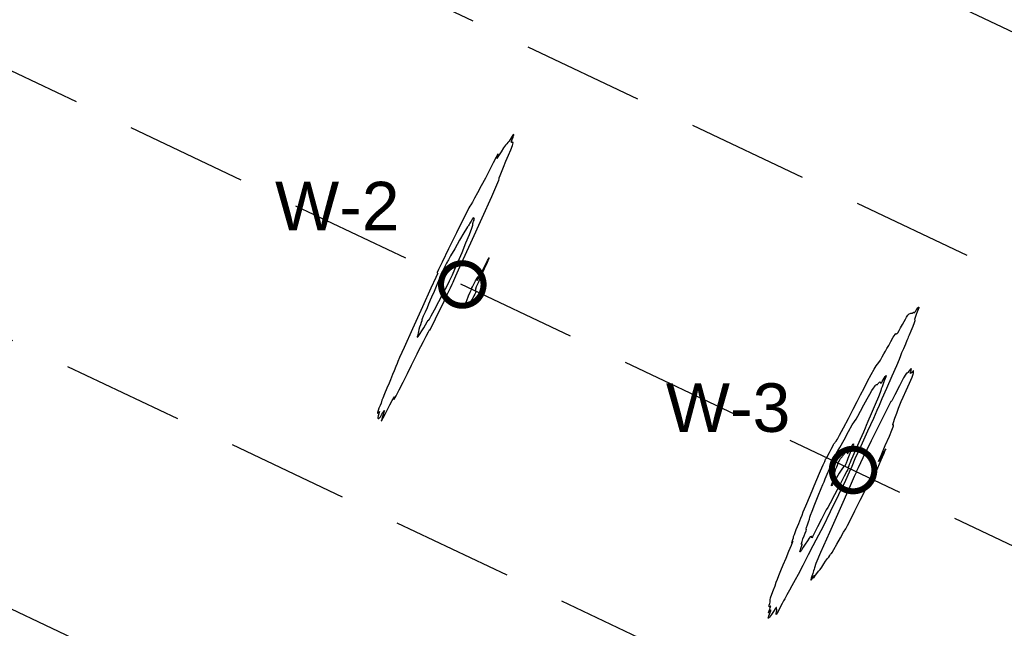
# Model space of a CAD drawing. Extents: x 3249832 to 3255657, y 13789405 to 13793316.
# Tile 46 of 256: x 3251449 to 3251854, y 13792508 to 13792759. Entities that reach past the tile are written whole.
import ezdxf

# ---------------------------------------------------------------- set-up
doc = ezdxf.new("R2010")
doc.units = 0
doc.header["$LTSCALE"] = 100
doc.header["$MEASUREMENT"] = 0
doc.linetypes.add('DASHED', pattern=[0.75, 0.5, -0.25])
for name, color, linetype in [('GRATIO_03231_CON', 1, 'CONTINUOUS'), ('PLAN', 7, 'CONTINUOUS'), ('TARGETS_EAST', 7, 'CONTINUOUS'), ('TARGETS_WEST', 7, 'CONTINUOUS')]:
    doc.layers.add(name, color=color, linetype=linetype)
doc.styles.add('Gratio_032316_contours$0$symbol', font='symbol.shx')
doc.styles.get("Standard").update_dxf_attribs({"font": 'arial.ttf'})
doc.linetypes.add('Gratio_032316_contours$0$DEPRESSION', pattern='A,0.3,["%",Gratio_032316_contours$0$symbol,S=0.05,R=180,X=0,Y=0],0.0001', length=0.3001)

# ---------------------------------------------------------------- blocks, each defined once
blk = doc.blocks.new('Gratio_032316_contours')
at = {"layer": 'GRATIO_03231_CON', "color": 1, "linetype": 'Continuous', "flags": 128}
for points in [[(3251597.33, 13792595.43), (3251597.64, 13792595.88), (3251598.01, 13792596.43), (3251598.4, 13792597.04), (3251598.76, 13792597.65), (3251598.99, 13792597.96), (3251598.96, 13792597.66), (3251598.62, 13792596.56), (3251598.13, 13792595.13), (3251597.74, 13792593.96), (3251597.66, 13792593.55), (3251597.9, 13792593.91), (3251598.46, 13792594.95), (3251599.28, 13792596.53), (3251600.26, 13792598.42), (3251601.27, 13792600.35), (3251602.16, 13792602.05), (3251602.82, 13792603.25), (3251603.13, 13792603.68), (3251603.05, 13792603.25), (3251602.9, 13792602.64), (3251603.05, 13792602.69), (3251603.81, 13792604.04), (3251605.08, 13792606.51), (3251606.69, 13792609.71), (3251608.45, 13792613.24), (3251610.14, 13792616.64), (3251611.53, 13792619.45), (3251612.49, 13792621.36), (3251613.23, 13792622.79), (3251614.03, 13792624.35), (3251615.09, 13792626.42), (3251616.21, 13792628.62), (3251617.11, 13792630.36), (3251617.58, 13792631.2), (3251617.72, 13792631.36), (3251617.72, 13792631.23), (3251617.78, 13792631.22), (3251618.16, 13792631.9), (3251619.15, 13792633.88), (3251620.89, 13792637.47), (3251622.98, 13792641.82), (3251624.88, 13792645.78), (3251626.16, 13792648.47), (3251626.9, 13792650.03), (3251627.26, 13792650.83), (3251627.53, 13792651.49), (3251628.38, 13792653.44), (3251630.58, 13792658.34), (3251634.53, 13792667.05), (3251639.19, 13792677.29), (3251643.13, 13792686), (3251645.29, 13792690.9), (3251646.06, 13792692.81), (3251646.18, 13792693.32), (3251646.28, 13792693.8), (3251646.57, 13792694.65), (3251647.11, 13792696.05), (3251647.96, 13792698.09), (3251649, 13792700.53), (3251650.06, 13792703.03), (3251651, 13792705.3), (3251651.67, 13792707.08), (3251651.97, 13792708.15), (3251651.83, 13792708.4), (3251651.49, 13792708.25), (3251651.25, 13792708.23), (3251651.33, 13792708.74), (3251651.62, 13792709.58), (3251651.95, 13792710.43), (3251652.18, 13792711.02), (3251652.29, 13792711.36), (3251652.31, 13792711.49), (3251652.25, 13792711.51), (3251652.17, 13792711.47), (3251652.12, 13792711.48), (3251652.12, 13792711.59), (3251652.12, 13792711.68), (3251652.07, 13792711.64), (3251651.89, 13792711.36), (3251651.61, 13792710.88), (3251651.22, 13792710.24), (3251650.77, 13792709.53), (3251650.27, 13792708.83), (3251649.79, 13792708.23), (3251649.32, 13792707.76), (3251648.78, 13792707.16), (3251648.03, 13792706.12), (3251647.02, 13792704.49), (3251646, 13792702.79), (3251645.32, 13792701.7), (3251645.2, 13792701.68), (3251645.44, 13792702.38), (3251645.75, 13792703.22), (3251645.86, 13792703.67), (3251645.63, 13792703.43), (3251644.95, 13792702.23), (3251643.77, 13792699.96), (3251642.23, 13792696.93), (3251640.53, 13792693.62), (3251638.86, 13792690.44), (3251637.34, 13792687.61), (3251636.1, 13792685.33), (3251635.19, 13792683.73), (3251634.58, 13792682.69), (3251634.17, 13792682.02), (3251633.79, 13792681.39), (3251633.02, 13792679.95), (3251631.38, 13792676.69), (3251628.61, 13792671.09), (3251625.42, 13792664.57), (3251622.74, 13792659.05), (3251621.26, 13792655.95), (3251620.76, 13792654.79), (3251620.74, 13792654.6), (3251620.81, 13792654.57), (3251620.87, 13792654.54), (3251620.92, 13792654.52), (3251620.83, 13792654.28), (3251620.11, 13792652.68), (3251618.15, 13792648.36), (3251614.63, 13792640.62), (3251610.53, 13792631.56), (3251607.09, 13792623.94), (3251605.25, 13792619.8), (3251604.56, 13792618.18), (3251604.26, 13792617.39), (3251603.72, 13792616.07), (3251603.01, 13792614.38), (3251602.35, 13792612.8), (3251601.9, 13792611.67), (3251601.49, 13792610.66), (3251600.92, 13792609.27), (3251600.03, 13792607.19), (3251599.06, 13792604.9), (3251598.3, 13792603.08), (3251597.98, 13792602.2), (3251597.92, 13792601.92), (3251597.86, 13792601.67), (3251597.61, 13792601.04), (3251597.21, 13792600.07), (3251596.77, 13792598.98), (3251596.39, 13792597.94), (3251596.15, 13792597.15), (3251596.13, 13792596.78), (3251596.35, 13792596.93), (3251596.68, 13792597.32), (3251596.94, 13792597.61), (3251596.98, 13792597.53), (3251596.88, 13792597.16), (3251596.72, 13792596.69), (3251596.59, 13792596.24), (3251596.5, 13792595.85), (3251596.42, 13792595.5), (3251596.34, 13792595.21), (3251596.29, 13792594.97), (3251596.3, 13792594.8), (3251596.38, 13792594.72), (3251596.53, 13792594.71), (3251596.7, 13792594.77), (3251596.87, 13792594.9), (3251597.07, 13792595.11), (3251597.33, 13792595.43)], [(3251613.16, 13792628.92), (3251613.71, 13792629.72), (3251614.41, 13792630.79), (3251615.18, 13792632.03), (3251615.93, 13792633.31), (3251616.57, 13792634.42), (3251616.97, 13792635.09), (3251617.1, 13792635.19), (3251617.11, 13792635.03), (3251617.19, 13792635.04), (3251617.55, 13792635.6), (3251618.3, 13792636.98), (3251619.57, 13792639.37), (3251621.36, 13792642.82), (3251623.3, 13792646.55), (3251624.9, 13792649.61), (3251625.83, 13792651.37), (3251626.39, 13792652.45), (3251627.01, 13792653.79), (3251628.03, 13792656.12), (3251629.41, 13792659.31), (3251630.98, 13792663.04), (3251632.57, 13792666.93), (3251633.98, 13792670.45), (3251634.96, 13792673.04), (3251635.38, 13792674.32), (3251635.42, 13792674.7), (3251635.35, 13792674.75), (3251635.38, 13792674.96), (3251635.51, 13792675.36), (3251635.7, 13792675.85), (3251635.87, 13792676.35), (3251635.99, 13792676.78), (3251636.01, 13792677.03), (3251635.89, 13792677.06), (3251635.73, 13792676.99), (3251635.62, 13792677.01), (3251635.62, 13792677.22), (3251635.63, 13792677.43), (3251635.51, 13792677.34), (3251635.16, 13792676.78), (3251634.68, 13792675.95), (3251634.21, 13792675.11), (3251633.85, 13792674.5), (3251633.6, 13792674.12), (3251633.41, 13792673.87), (3251633.19, 13792673.63), (3251632.71, 13792672.9), (3251631.67, 13792671.16), (3251629.92, 13792668.11), (3251627.92, 13792664.57), (3251626.25, 13792661.61), (3251625.34, 13792660.02), (3251625.04, 13792659.52), (3251625.03, 13792659.53), (3251625.03, 13792659.55), (3251624.91, 13792659.33), (3251624.57, 13792658.67), (3251623.97, 13792657.47), (3251623.27, 13792656.07), (3251622.67, 13792654.87), (3251622.35, 13792654.19), (3251622.24, 13792653.94), (3251622.25, 13792653.89), (3251622.25, 13792653.81), (3251622.08, 13792653.31), (3251621.55, 13792652.01), (3251620.57, 13792649.69), (3251619.41, 13792646.98), (3251618.43, 13792644.7), (3251617.88, 13792643.41), (3251617.57, 13792642.68), (3251617.19, 13792641.8), (3251616.53, 13792640.3), (3251615.72, 13792638.47), (3251615, 13792636.83), (3251614.56, 13792635.78), (3251614.36, 13792635.26), (3251614.34, 13792635.1), (3251614.4, 13792635.13), (3251614.46, 13792635.13), (3251614.4, 13792634.87), (3251614.17, 13792634.22), (3251613.83, 13792633.28), (3251613.48, 13792632.27), (3251613.22, 13792631.35), (3251613.03, 13792630.55), (3251612.87, 13792629.84), (3251612.71, 13792629.24), (3251612.57, 13792628.75), (3251612.48, 13792628.4), (3251612.47, 13792628.22), (3251612.51, 13792628.16), (3251612.58, 13792628.18), (3251612.67, 13792628.25), (3251612.83, 13792628.46), (3251613.16, 13792628.92)], [(3251775.71, 13792529.12), (3251776.14, 13792529.77), (3251776.73, 13792530.72), (3251777.27, 13792531.53), (3251777.59, 13792531.9), (3251777.86, 13792532.11), (3251778.27, 13792532.58), (3251778.96, 13792533.59), (3251779.77, 13792534.87), (3251780.48, 13792535.96), (3251780.91, 13792536.58), (3251781.17, 13792536.9), (3251781.42, 13792537.2), (3251781.78, 13792537.71), (3251782.19, 13792538.32), (3251782.54, 13792538.83), (3251782.75, 13792539.11), (3251782.84, 13792539.2), (3251782.87, 13792539.18), (3251782.93, 13792539.19), (3251783.19, 13792539.58), (3251783.88, 13792540.77), (3251785.13, 13792542.97), (3251786.61, 13792545.59), (3251787.91, 13792547.88), (3251788.77, 13792549.36), (3251789.53, 13792550.73), (3251790.69, 13792552.97), (3251792.57, 13792556.72), (3251794.78, 13792561.16), (3251796.76, 13792565.09), (3251798.09, 13792567.59), (3251798.84, 13792568.87), (3251799.24, 13792569.41), (3251799.47, 13792569.64), (3251799.6, 13792569.7), (3251799.68, 13792569.68), (3251799.79, 13792569.73), (3251800.09, 13792570.26), (3251800.79, 13792571.76), (3251801.98, 13792574.46), (3251803.37, 13792577.68), (3251804.55, 13792580.46), (3251805.2, 13792582.02), (3251805.23, 13792582.24), (3251804.65, 13792581.16), (3251803.57, 13792579.06), (3251802.56, 13792577.19), (3251802.33, 13792577.02), (3251803.34, 13792579.52), (3251805.06, 13792583.55), (3251806.75, 13792587.46), (3251807.79, 13792589.96), (3251808.28, 13792591.22), (3251808.43, 13792591.75), (3251808.45, 13792592), (3251808.39, 13792592.09), (3251808.29, 13792592.06), (3251808.18, 13792591.99), (3251808.18, 13792592.21), (3251808.44, 13792593.08), (3251809.03, 13792594.79), (3251809.8, 13792596.93), (3251810.53, 13792598.9), (3251811.08, 13792600.33), (3251811.62, 13792601.66), (3251812.43, 13792603.5), (3251813.67, 13792606.24), (3251815.02, 13792609.27), (3251816.09, 13792611.73), (3251816.58, 13792612.98), (3251816.66, 13792613.37), (3251816.6, 13792613.46), (3251816.63, 13792613.71), (3251816.7, 13792614.04), (3251816.72, 13792614.27), (3251816.6, 13792614.26), (3251816.37, 13792614.05), (3251816.1, 13792613.76), (3251815.82, 13792613.49), (3251815.6, 13792613.3), (3251815.46, 13792613.25), (3251815.43, 13792613.38), (3251815.48, 13792613.65), (3251815.57, 13792614), (3251815.68, 13792614.36), (3251815.76, 13792614.69), (3251815.79, 13792614.96), (3251815.73, 13792615.11), (3251815.56, 13792615.09), (3251815.26, 13792614.81), (3251814.84, 13792614.25), (3251814.39, 13792613.65), (3251814.05, 13792613.3), (3251813.86, 13792613.29), (3251813.5, 13792612.95), (3251812.57, 13792611.38), (3251810.87, 13792608.13), (3251808.99, 13792604.44), (3251807.7, 13792601.96), (3251807.46, 13792601.66), (3251807.36, 13792601.69), (3251806.2, 13792599.51), (3251803.19, 13792593.47), (3251799.27, 13792585.51), (3251795.83, 13792578.45), (3251793.92, 13792574.47), (3251793.24, 13792572.99), (3251793.17, 13792572.76), (3251793.09, 13792572.5), (3251792.33, 13792570.77), (3251790.25, 13792566.07), (3251786.5, 13792557.68), (3251782.11, 13792547.83), (3251778.45, 13792539.52), (3251776.52, 13792534.97), (3251775.88, 13792533.27), (3251775.78, 13792532.72), (3251775.58, 13792531.97), (3251775.24, 13792530.94), (3251774.87, 13792529.86), (3251774.59, 13792528.95), (3251774.44, 13792528.37), (3251774.51, 13792528.23), (3251774.8, 13792528.59), (3251775.21, 13792529.22), (3251775.59, 13792529.82), (3251775.83, 13792530.13), (3251775.91, 13792530.14), (3251775.86, 13792529.88), (3251775.7, 13792529.43), (3251775.6, 13792529.07), (3251775.71, 13792529.12)]]:
    blk.add_lwpolyline(points, close=True, dxfattribs=at)
at = {"layer": 'GRATIO_03231_CON', "color": 5, "linetype": 'Gratio_032316_contours$0$DEPRESSION', "flags": 128}
for points in [[(3251641.48, 13792659.71), (3251642.08, 13792660.83), (3251641.98, 13792660.52), (3251641.27, 13792658.92), (3251640.08, 13792656.28), (3251638.71, 13792653.24), (3251637.54, 13792650.57), (3251636.82, 13792648.84), (3251636.5, 13792647.91), (3251636.45, 13792647.46), (3251636.51, 13792647.2), (3251636.6, 13792647), (3251636.62, 13792646.76), (3251636.5, 13792646.4), (3251636.23, 13792645.87), (3251635.83, 13792645.16), (3251635.33, 13792644.26), (3251634.81, 13792643.36), (3251634.41, 13792642.66), (3251634.2, 13792642.32), (3251634.09, 13792642.16), (3251633.93, 13792641.93), (3251633.64, 13792641.48), (3251633.26, 13792640.92), (3251632.85, 13792640.48), (3251632.49, 13792640.29), (3251632.2, 13792640.27), (3251631.96, 13792640.29), (3251631.79, 13792640.24), (3251631.69, 13792640.16), (3251631.64, 13792640.13), (3251631.66, 13792640.23), (3251631.83, 13792640.66), (3251632.22, 13792641.65), (3251632.88, 13792643.27), (3251633.65, 13792645.13), (3251634.3, 13792646.69), (3251634.69, 13792647.55), (3251634.86, 13792647.85), (3251634.9, 13792647.89), (3251634.91, 13792647.88), (3251634.89, 13792647.89), (3251634.85, 13792647.91), (3251634.82, 13792647.97), (3251634.88, 13792648.23), (3251635.18, 13792648.87), (3251635.77, 13792650), (3251636.48, 13792651.32), (3251637.12, 13792652.46), (3251637.49, 13792653.1), (3251637.59, 13792653.2), (3251637.48, 13792652.78), (3251637.24, 13792652), (3251637.16, 13792651.53), (3251637.6, 13792652.14), (3251638.75, 13792654.32), (3251640.23, 13792657.22), (3251641.48, 13792659.71)], [(3251804.99, 13792611.93), (3251805.26, 13792612.31), (3251805.39, 13792612.42), (3251805.39, 13792612.27), (3251805.26, 13792611.86), (3251804.99, 13792611.17), (3251804.61, 13792610.21), (3251804.16, 13792609.01), (3251803.72, 13792607.8), (3251803.41, 13792606.86), (3251803.26, 13792606.28), (3251803, 13792605.47), (3251802.27, 13792603.67), (3251800.86, 13792600.43), (3251799.2, 13792596.62), (3251797.84, 13792593.47), (3251797.15, 13792591.77), (3251796.77, 13792590.7), (3251796.1, 13792589.07), (3251794.78, 13792586.03), (3251793.15, 13792582.35), (3251791.74, 13792579.18), (3251790.94, 13792577.39), (3251790.6, 13792576.63), (3251790.45, 13792576.27), (3251790.24, 13792575.81), (3251790.01, 13792575.27), (3251789.84, 13792574.79), (3251789.79, 13792574.51), (3251789.81, 13792574.36), (3251789.83, 13792574.26), (3251789.82, 13792574.15), (3251789.78, 13792574.03), (3251789.73, 13792573.93), (3251789.65, 13792573.77), (3251789.25, 13792573.02), (3251788.21, 13792571.02), (3251786.36, 13792567.46), (3251784.2, 13792563.32), (3251782.38, 13792559.91), (3251781.38, 13792558.12), (3251780.8, 13792557.16), (3251780.06, 13792555.8), (3251778.76, 13792553.22), (3251777.19, 13792550.06), (3251775.85, 13792547.38), (3251775.1, 13792545.96), (3251774.83, 13792545.56), (3251774.83, 13792545.69), (3251774.89, 13792545.94), (3251774.93, 13792546.16), (3251774.89, 13792546.26), (3251774.73, 13792546.2), (3251774.53, 13792546.08), (3251774.36, 13792546.01), (3251774.26, 13792546.06), (3251774.11, 13792546), (3251773.74, 13792545.51), (3251773.04, 13792544.43), (3251772.17, 13792543.03), (3251771.35, 13792541.72), (3251770.78, 13792540.83), (3251770.41, 13792540.3), (3251770.19, 13792540.01), (3251770.04, 13792539.85), (3251769.97, 13792539.83), (3251769.97, 13792539.96), (3251770.04, 13792540.25), (3251770.16, 13792540.66), (3251770.32, 13792541.14), (3251770.49, 13792541.63), (3251770.66, 13792542.09), (3251770.79, 13792542.51), (3251770.88, 13792542.84), (3251770.9, 13792543.05), (3251770.85, 13792543.09), (3251770.72, 13792542.95), (3251770.59, 13792542.81), (3251770.53, 13792542.88), (3251770.61, 13792543.31), (3251770.84, 13792544.09), (3251771.2, 13792545.14), (3251771.66, 13792546.37), (3251772.14, 13792547.57), (3251772.5, 13792548.49), (3251772.67, 13792548.98), (3251772.69, 13792549.13), (3251772.62, 13792549.1), (3251772.53, 13792549.08), (3251772.52, 13792549.25), (3251772.68, 13792549.83), (3251773.05, 13792550.91), (3251773.5, 13792552.21), (3251773.88, 13792553.33), (3251774.09, 13792554.05), (3251774.35, 13792554.9), (3251774.97, 13792556.57), (3251776.12, 13792559.47), (3251777.51, 13792562.88), (3251778.71, 13792565.83), (3251779.43, 13792567.6), (3251779.87, 13792568.69), (3251780.38, 13792569.92), (3251781.19, 13792571.83), (3251782.13, 13792574.02), (3251782.91, 13792575.87), (3251783.34, 13792576.91), (3251783.49, 13792577.3), (3251783.49, 13792577.37), (3251783.47, 13792577.41), (3251783.53, 13792577.58), (3251783.75, 13792578.04), (3251784.23, 13792578.91), (3251785.06, 13792580.41), (3251786.35, 13792582.73), (3251788.11, 13792585.93), (3251789.98, 13792589.32), (3251791.5, 13792592.03), (3251792.34, 13792593.44), (3251792.64, 13792593.88), (3251792.71, 13792593.89), (3251792.8, 13792593.98), (3251793.09, 13792594.49), (3251793.76, 13792595.69), (3251794.88, 13792597.76), (3251796.25, 13792600.28), (3251797.61, 13792602.74), (3251798.72, 13792604.72), (3251799.57, 13792606.17), (3251800.18, 13792607.17), (3251800.59, 13792607.8), (3251800.86, 13792608.15), (3251801.06, 13792608.36), (3251801.25, 13792608.52), (3251801.43, 13792608.63), (3251801.59, 13792608.7), (3251801.73, 13792608.72), (3251801.87, 13792608.76), (3251802.06, 13792608.91), (3251802.3, 13792609.21), (3251802.57, 13792609.54), (3251802.81, 13792609.75), (3251802.98, 13792609.72), (3251803.08, 13792609.54), (3251803.15, 13792609.34), (3251803.21, 13792609.21), (3251803.26, 13792609.18), (3251803.32, 13792609.22), (3251803.42, 13792609.34), (3251803.58, 13792609.58), (3251803.84, 13792609.99), (3251804.21, 13792610.62), (3251804.62, 13792611.32), (3251804.99, 13792611.93)]]:
    blk.add_lwpolyline(points, close=True, dxfattribs=at)
at = {"layer": 'GRATIO_03231_CON', "color": 5, "linetype": 'Continuous', "flags": 128}
for points in [[(3251818.43, 13792640.19), (3251818.67, 13792640.45), (3251818.82, 13792640.51), (3251818.81, 13792640.23), (3251818.59, 13792639.53), (3251818.21, 13792638.57), (3251817.8, 13792637.55), (3251817.44, 13792636.63), (3251817.2, 13792635.92), (3251817.11, 13792635.47), (3251817.17, 13792635.26), (3251817.2, 13792634.95), (3251816.98, 13792634.12), (3251816.35, 13792632.54), (3251815.54, 13792630.64), (3251814.86, 13792629.06), (3251814.51, 13792628.21), (3251814.32, 13792627.67), (3251813.99, 13792626.85), (3251813.32, 13792625.32), (3251812.5, 13792623.42), (3251811.79, 13792621.71), (3251811.33, 13792620.47), (3251810.79, 13792619.02), (3251809.71, 13792616.41), (3251807.81, 13792612.08), (3251805.58, 13792607.07), (3251803.69, 13792602.77), (3251802.55, 13792600.1), (3251801.65, 13792597.97), (3251800.24, 13792594.77), (3251797.81, 13792589.48), (3251794.97, 13792583.32), (3251792.59, 13792578.09), (3251791.24, 13792574.97), (3251790.25, 13792572.64), (3251788.66, 13792569.15), (3251785.82, 13792563.23), (3251782.41, 13792556.26), (3251779.45, 13792550.29), (3251777.65, 13792546.75), (3251776.51, 13792544.63), (3251775.26, 13792542.28), (3251773.34, 13792538.57), (3251771.13, 13792534.24), (3251769.22, 13792530.53), (3251768.03, 13792528.33), (3251767.3, 13792527.09), (3251766.61, 13792525.91), (3251765.65, 13792524.13), (3251764.58, 13792522.13), (3251763.71, 13792520.49), (3251763.23, 13792519.63), (3251762.95, 13792519.17), (3251762.6, 13792518.52), (3251761.97, 13792517.29), (3251761.22, 13792515.81), (3251760.58, 13792514.62), (3251760.22, 13792514.11), (3251760.11, 13792514.18), (3251760.16, 13792514.59), (3251760.29, 13792515.11), (3251760.43, 13792515.61), (3251760.51, 13792515.97), (3251760.49, 13792516.12), (3251760.42, 13792516.17), (3251760.36, 13792516.3), (3251760.36, 13792516.59), (3251760.33, 13792516.87), (3251760.18, 13792516.88), (3251759.83, 13792516.44), (3251759.33, 13792515.69), (3251758.78, 13792514.85), (3251758.26, 13792514.08), (3251757.8, 13792513.45), (3251757.43, 13792512.98), (3251757.17, 13792512.7), (3251757.02, 13792512.58), (3251756.95, 13792512.59), (3251756.95, 13792512.73), (3251757.03, 13792513.01), (3251757.2, 13792513.48), (3251757.43, 13792514.13), (3251757.7, 13792514.85), (3251757.92, 13792515.47), (3251758.04, 13792515.86), (3251758.04, 13792515.99), (3251757.91, 13792515.85), (3251757.65, 13792515.46), (3251757.35, 13792515.01), (3251757.13, 13792514.72), (3251757.06, 13792514.75), (3251757.13, 13792515.08), (3251757.31, 13792515.6), (3251757.54, 13792516.21), (3251757.76, 13792516.81), (3251757.91, 13792517.24), (3251757.93, 13792517.44), (3251757.83, 13792517.44), (3251757.66, 13792517.34), (3251757.46, 13792517.23), (3251757.3, 13792517.23), (3251757.25, 13792517.44), (3251757.36, 13792517.94), (3251757.53, 13792518.57), (3251757.65, 13792519.15), (3251757.64, 13792519.56), (3251757.64, 13792520.04), (3251757.82, 13792520.91), (3251758.33, 13792522.37), (3251759.02, 13792524.17), (3251759.7, 13792525.91), (3251760.23, 13792527.34), (3251760.7, 13792528.65), (3251761.27, 13792530.16), (3251762.07, 13792532.13), (3251763.07, 13792534.51), (3251764.23, 13792537.22), (3251765.43, 13792540.07), (3251766.47, 13792542.56), (3251767.07, 13792544.08), (3251767.08, 13792544.29), (3251766.78, 13792543.8), (3251766.56, 13792543.48), (3251766.7, 13792543.97), (3251767.05, 13792544.89), (3251767.32, 13792545.66), (3251767.35, 13792545.89), (3251767.36, 13792546.09), (3251767.65, 13792546.97), (3251768.44, 13792548.99), (3251769.45, 13792551.53), (3251770.32, 13792553.71), (3251770.82, 13792554.99), (3251771.32, 13792556.27), (3251772.36, 13792558.78), (3251774.26, 13792563.27), (3251776.53, 13792568.6), (3251778.47, 13792573.14), (3251779.56, 13792575.69), (3251780, 13792576.71), (3251780.15, 13792577.06), (3251780.32, 13792577.46), (3251780.53, 13792577.91), (3251780.72, 13792578.3), (3251780.85, 13792578.5), (3251780.93, 13792578.57), (3251780.96, 13792578.57), (3251781, 13792578.6), (3251781.13, 13792578.84), (3251781.48, 13792579.52), (3251782.1, 13792580.72), (3251782.83, 13792582.13), (3251783.45, 13792583.32), (3251783.8, 13792583.98), (3251783.96, 13792584.25), (3251784.08, 13792584.41), (3251784.27, 13792584.64), (3251784.51, 13792584.94), (3251784.72, 13792585.21), (3251784.86, 13792585.39), (3251784.94, 13792585.49), (3251784.97, 13792585.52), (3251785.03, 13792585.61), (3251785.36, 13792586.21), (3251786.24, 13792587.87), (3251787.85, 13792590.92), (3251789.87, 13792594.75), (3251791.86, 13792598.57), (3251793.51, 13792601.73), (3251794.92, 13792604.46), (3251796.31, 13792607.15), (3251797.81, 13792610.06), (3251799.29, 13792612.86), (3251800.5, 13792615.06), (3251801.31, 13792616.34), (3251801.86, 13792617.06), (3251802.38, 13792617.73), (3251803.04, 13792618.75), (3251803.79, 13792620.02), (3251804.51, 13792621.28), (3251805.13, 13792622.38), (3251805.74, 13792623.47), (3251806.47, 13792624.79), (3251807.39, 13792626.45), (3251808.34, 13792628.11), (3251809.08, 13792629.29), (3251809.46, 13792629.66), (3251809.6, 13792629.54), (3251809.69, 13792629.36), (3251809.88, 13792629.49), (3251810.23, 13792630.01), (3251810.73, 13792630.88), (3251811.39, 13792632.07), (3251812.12, 13792633.4), (3251812.8, 13792634.64), (3251813.36, 13792635.63), (3251813.79, 13792636.36), (3251814.1, 13792636.87), (3251814.31, 13792637.18), (3251814.48, 13792637.39), (3251814.67, 13792637.55), (3251814.93, 13792637.74), (3251815.24, 13792637.92), (3251815.54, 13792638.03), (3251815.79, 13792638.06), (3251816.01, 13792638.05), (3251816.2, 13792638.09), (3251816.37, 13792638.21), (3251816.52, 13792638.36), (3251816.64, 13792638.46), (3251816.72, 13792638.45), (3251816.78, 13792638.35), (3251816.83, 13792638.25), (3251816.89, 13792638.18), (3251816.98, 13792638.17), (3251817.1, 13792638.26), (3251817.27, 13792638.45), (3251817.47, 13792638.73), (3251817.7, 13792639.08), (3251817.94, 13792639.46), (3251818.18, 13792639.84), (3251818.43, 13792640.19)], [(3251791.55, 13792583.67), (3251791.84, 13792584.16), (3251791.96, 13792584.34), (3251791.97, 13792584.32), (3251791.93, 13792584.19), (3251791.77, 13792583.78), (3251791.43, 13792582.87), (3251790.87, 13792581.38), (3251790.24, 13792579.68), (3251789.7, 13792578.25), (3251789.41, 13792577.44), (3251789.26, 13792577.06), (3251789.14, 13792576.77), (3251788.95, 13792576.34), (3251788.73, 13792575.83), (3251788.55, 13792575.39), (3251788.46, 13792575.13), (3251788.42, 13792575.04), (3251788.37, 13792575.05), (3251788.25, 13792575.04), (3251787.92, 13792574.76), (3251787.24, 13792573.87), (3251786.16, 13792572.23), (3251784.94, 13792570.26), (3251783.9, 13792568.55), (3251783.29, 13792567.56), (3251783.03, 13792567.14), (3251782.95, 13792567.03), (3251782.92, 13792567.01), (3251782.92, 13792567.08), (3251782.99, 13792567.32), (3251783.12, 13792567.77), (3251783.29, 13792568.32), (3251783.45, 13792568.8), (3251783.55, 13792569.12), (3251783.62, 13792569.34), (3251783.66, 13792569.55), (3251783.72, 13792569.82), (3251783.76, 13792570.11), (3251783.79, 13792570.33), (3251783.79, 13792570.45), (3251783.82, 13792570.62), (3251783.92, 13792571.03), (3251784.14, 13792571.84), (3251784.45, 13792572.87), (3251784.78, 13792573.93), (3251785.09, 13792574.82), (3251785.34, 13792575.51), (3251785.52, 13792575.98), (3251785.61, 13792576.25), (3251785.67, 13792576.44), (3251785.79, 13792576.7), (3251786.03, 13792577.12), (3251786.35, 13792577.65), (3251786.69, 13792578.18), (3251787, 13792578.61), (3251787.26, 13792578.95), (3251787.45, 13792579.17), (3251787.56, 13792579.29), (3251787.61, 13792579.35), (3251787.63, 13792579.36), (3251787.66, 13792579.37), (3251787.73, 13792579.47), (3251787.91, 13792579.74), (3251788.23, 13792580.22), (3251788.62, 13792580.73), (3251788.98, 13792581.04), (3251789.23, 13792581), (3251789.39, 13792580.73), (3251789.47, 13792580.43), (3251789.52, 13792580.25), (3251789.54, 13792580.19), (3251789.55, 13792580.19), (3251789.58, 13792580.22), (3251789.69, 13792580.42), (3251789.98, 13792580.91), (3251790.47, 13792581.78), (3251791.05, 13792582.8), (3251791.55, 13792583.67)]]:
    blk.add_lwpolyline(points, close=True, dxfattribs=at)

msp = doc.modelspace()

# ---------------------------------------------------------------- linework, layer by layer
at = {"layer": 'PLAN', "color": 8, "linetype": 'DASHED'}
for p, q in [((3251454.72, 13792844.09), (3252874.63, 13792170.22)), ((3252357.4, 13792516.15), (3251794.84, 13792783.36)), ((3251359.22, 13792778.72), (3252813.07, 13792088.74)), ((3251333.13, 13792680.41), (3252751.51, 13792007.27)), ((3251307.05, 13792582.1), (3252689.96, 13791925.79))]:
    msp.add_line(p, q, dxfattribs=at)
at = {"layer": 'TARGETS_WEST', "const_width": 2.5}
for points in [[(3251622.3, 13792649.85, 1), (3251639.8, 13792649.85, 1)], [(3251783.07, 13792573.5, 1), (3251800.57, 13792573.5, 1)]]:
    msp.add_lwpolyline(points, format="xyb", close=True, dxfattribs=at)

# ---------------------------------------------------------------- block references
at = {"layer": 'TARGETS_EAST'}
msp.add_blockref('Gratio_032316_contours', (0, 0), dxfattribs=at)

# ---------------------------------------------------------------- texts
at = {"layer": 'TARGETS_WEST'}
for s, p in [('W-2', (3251554.02, 13792672.11)), ('W-3', (3251714.8, 13792589.19))]:
    msp.add_text(s, height=20, dxfattribs=at).set_placement(p)

doc.saveas('drawing.dxf')
